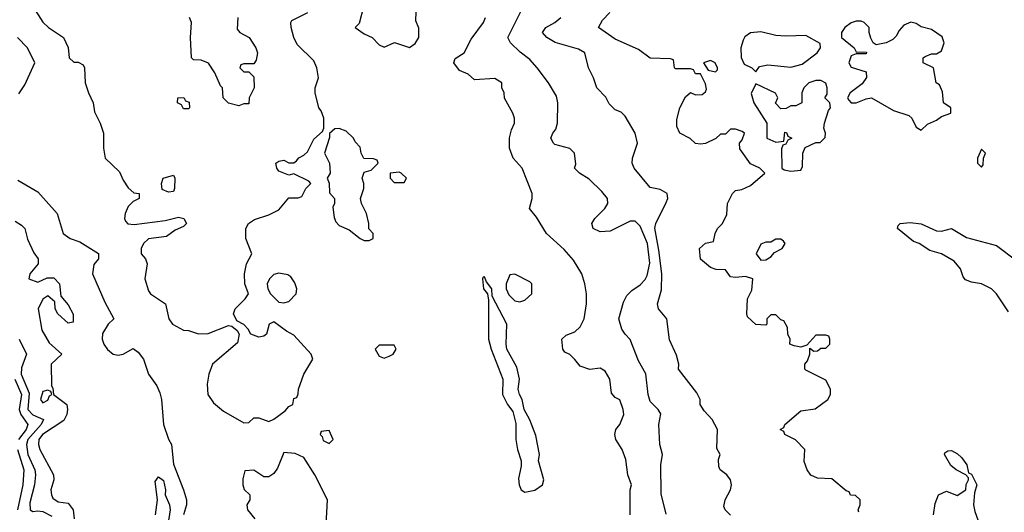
# Model space of a CAD drawing. Header units: inches. Extents: x 2601682 to 2755810, y 449311 to 584050.
# Tile 97 of 256: x 2653197 to 2657121, y 455980 to 457941. Entities that reach past the tile are written whole.
import ezdxf

# ---------------------------------------------------------------- set-up
doc = ezdxf.new("R2010")
doc.units = ezdxf.units.IN
doc.header["$MEASUREMENT"] = 0
doc.layers.add('C6455', color=7, linetype='Continuous')

msp = doc.modelspace()

# ---------------------------------------------------------------- linework, layer by layer
at = {"layer": 'C6455', "color": 2}
for points, elevation in [([(2654567.7, 457992.3), (2654550, 457926), (2654534, 457910), (2654570, 457884.7), (2654602, 457870), (2654630, 457842), (2654650, 457832), (2654691.3, 457851.3), (2654750, 457831.3), (2654773.6, 457846.4), (2654788, 457870), (2654788, 457890), (2654787.3, 457907.3), (2654776.4, 457936.4), (2654778, 458010)], 34), ([(2653250, 457994), (2653290, 457932), (2653312, 457910), (2653372, 457870), (2653391.1, 457831.1), (2653394, 457790), (2653412.7, 457772.7), (2653430, 457772), (2653450, 457762), (2653456, 457750), (2653458, 457690), (2653471, 457650), (2653490.6, 457610.6), (2653495.3, 457575.3), (2653518, 457530), (2653531.3, 457490), (2653531.3, 457430), (2653538, 457390), (2653595.5, 457335.5), (2653610, 457302), (2653630, 457272), (2653652.7, 457252.7), (2653674, 457250), (2653674, 457230), (2653650, 457218), (2653630, 457198), (2653617.3, 457170), (2653614.8, 457150), (2653618.8, 457138.8), (2653628.4, 457128.4), (2653653.8, 457126.2), (2653777.5, 457142.5), (2653830, 457156), (2653852, 457150), (2653862, 457130), (2653850, 457118), (2653816.9, 457103.1), (2653782, 457078), (2653710, 457069.2), (2653690.8, 457050), (2653681, 457030), (2653682, 457010), (2653698, 456990), (2653704.7, 456970), (2653696, 456910), (2653710, 456862), (2653718, 456850), (2653778, 456810), (2653791.3, 456750), (2653806, 456730), (2653850, 456706), (2653870, 456704.7), (2653910, 456691.3), (2653948.4, 456691.6), (2654030, 456724.7), (2654042, 456722), (2654063.6, 456703.6), (2654072, 456690), (2654065.4, 456654.6), (2653966, 456570), (2653950.8, 456530), (2653944, 456490), (2653946.8, 456450), (2653970, 456416), (2654010, 456382.8), (2654090, 456336), (2654110, 456338), (2654130, 456356), (2654150, 456356), (2654190, 456342), (2654210, 456351.3), (2654255.5, 456384.5), (2654270, 456402), (2654286, 456410), (2654290, 456434), (2654302, 456438), (2654307.3, 456452.7), (2654308, 456470), (2654329.3, 456530.7), (2654365.2, 456590), (2654359.3, 456610), (2654290, 456686), (2654261.1, 456701.1), (2654210, 456739.3), (2654190.8, 456729.2), (2654181, 456690), (2654170, 456681.2), (2654150, 456677.2), (2654118, 456690), (2654108, 456710), (2654090, 456728), (2654062, 456742), (2654049, 456770), (2654055.3, 456790), (2654095.3, 456830), (2654108.7, 456850), (2654094, 456890), (2654093.2, 456930), (2654101.2, 456970), (2654122, 457010), (2654099, 457070), (2654099, 457110), (2654109, 457130), (2654133.6, 457146.4), (2654190, 457164.7), (2654230, 457184.7), (2654270, 457232), (2654307.3, 457232.7), (2654322, 457238), (2654338, 457270), (2654358, 457290), (2654350, 457298), (2654290, 457328), (2654270, 457322), (2654230, 457338), (2654222, 457350), (2654218, 457370), (2654230, 457378), (2654250, 457382), (2654270, 457372), (2654290, 457372), (2654300.4, 457379.6), (2654310, 457392), (2654330, 457402), (2654344, 457416), (2654370, 457466), (2654404, 457496), (2654409, 457510), (2654408.7, 457550), (2654399, 457579), (2654389, 457590), (2654375.3, 457650), (2654375.3, 457670), (2654388, 457710), (2654382, 457750), (2654370, 457778), (2654303.2, 457843.2), (2654289.2, 457870), (2654279, 457910), (2654278, 457930), (2654282, 457938), (2654346, 457970)], 34), ([(2655772.9, 455972.9), (2655754, 456054), (2655752.7, 456170), (2655759, 456210), (2655748.7, 456250), (2655744, 456330), (2655752.7, 456372.7), (2655742, 456390), (2655710, 456422), (2655701.6, 456450), (2655691.7, 456531.7), (2655663.5, 456583.5), (2655630, 456668), (2655609.4, 456689.4), (2655597.2, 456710), (2655585.2, 456750), (2655603.2, 456816.8), (2655616.5, 456843.5), (2655636.5, 456863.5), (2655670, 456886), (2655690, 456906.8), (2655697.1, 456922.9), (2655708.2, 456971.8), (2655699.3, 457050), (2655670, 457119.3), (2655650, 457139.3), (2655630, 457139.5), (2655550, 457099.6), (2655510, 457097), (2655482, 457110), (2655477.2, 457130), (2655489.2, 457150), (2655529.2, 457190), (2655541.2, 457210), (2655539, 457230), (2655517.5, 457257.5), (2655466.3, 457306.3), (2655428, 457330), (2655408, 457350), (2655414, 457366), (2655408, 457410), (2655388.9, 457428.9), (2655330, 457444), (2655324, 457450), (2655314, 457470), (2655321.2, 457490), (2655334.2, 457505.8), (2655340.9, 457530), (2655341.2, 457610), (2655336.5, 457636.5), (2655304, 457690), (2655259.3, 457750), (2655230, 457782.7), (2655191.6, 457811.6), (2655153.2, 457850), (2655142.7, 457870), (2655202.7, 457990)], 26), ([(2656540.4, 455980.4), (2656538, 455990), (2656546, 456010), (2656546, 456030), (2656527.3, 456047.3), (2656508, 456048), (2656502, 456062), (2656490, 456066), (2656433.6, 456113.6), (2656376.4, 456116.4), (2656350, 456128), (2656335.3, 456150), (2656323.1, 456183.1), (2656326, 456230), (2656288.4, 456268.4), (2656246, 456290), (2656242, 456302), (2656228, 456310), (2656242, 456318), (2656246, 456330), (2656310, 456384.7), (2656367.3, 456392.7), (2656418, 456430), (2656428, 456450), (2656428, 456470), (2656410, 456506), (2656330, 456546), (2656326, 456550), (2656326, 456570), (2656336.4, 456583.6), (2656346, 456610), (2656346, 456634), (2656362, 456622), (2656376.4, 456623.6), (2656390, 456634), (2656410, 456634), (2656426, 456650), (2656426, 456670), (2656422, 456682), (2656410, 456686), (2656370, 456686), (2656334, 456646), (2656310, 456638), (2656283.1, 456643.1), (2656266, 456650), (2656268, 456670), (2656258, 456690), (2656256.4, 456716.4), (2656242, 456742), (2656230, 456746), (2656210, 456766), (2656190, 456766), (2656174, 456750), (2656174, 456730), (2656170, 456726), (2656130, 456728), (2656098, 456758), (2656095.3, 456770), (2656098, 456830), (2656114.6, 456865.4), (2656118, 456910), (2656090, 456919), (2656050, 456915.3), (2656030, 456918), (2656010, 456946), (2655972.7, 456947.3), (2655950, 456955.3), (2655910, 456988), (2655906, 457030), (2655930, 457052), (2655962, 457058), (2655968, 457090), (2655978, 457110), (2655998, 457130), (2656014.6, 457165.4), (2656018, 457210), (2656038, 457250), (2656050, 457262), (2656074.6, 457265.4), (2656110, 457282), (2656166, 457330), (2656146, 457350), (2656110, 457368), (2656067.3, 457427.3), (2656066, 457450), (2656076.4, 457463.6), (2656086, 457490), (2656076.4, 457496.4), (2656050, 457506), (2656030, 457506), (2656010, 457486), (2655990, 457486), (2655971.6, 457468.4), (2655930, 457448), (2655910, 457446), (2655890, 457448), (2655868.9, 457468.9), (2655828, 457490), (2655816.4, 457516.4), (2655816.4, 457543.6), (2655828, 457590), (2655850, 457634), (2655870, 457652), (2655890, 457642), (2655916.4, 457643.6), (2655930, 457654), (2655934.6, 457665.4), (2655930, 457686), (2655910, 457726), (2655890, 457726), (2655882, 457742), (2655870, 457746), (2655810, 457746), (2655806, 457750), (2655802, 457782), (2655790, 457786), (2655710, 457788.7), (2655663.2, 457823.2), (2655570, 457864.5), (2655504, 457910), (2655520.1, 457939.9), (2655549.3, 457970)], 18), ([(2654066, 457950), (2654063.6, 457903.6), (2654074, 457890), (2654112, 457870), (2654138, 457830), (2654144.7, 457810), (2654139.6, 457780.4), (2654130, 457766), (2654090, 457766), (2654078, 457762), (2654074, 457750), (2654090, 457734), (2654110, 457734), (2654130, 457714), (2654131.3, 457670), (2654112, 457630), (2654110, 457606), (2654090, 457606), (2654070, 457598), (2654030, 457608.7), (2654008, 457630), (2654006, 457670), (2653998, 457678), (2653975.3, 457730), (2653950, 457768), (2653920.4, 457780.4), (2653890, 457782), (2653882, 457790), (2653878, 457870), (2653882, 457930), (2653874, 457950)], 34), ([(2655629.3, 455970), (2655629.3, 456070), (2655635.3, 456090), (2655621.2, 456130), (2655613.2, 456190), (2655598, 456230), (2655572.7, 456270), (2655569.2, 456290), (2655573.2, 456310), (2655589, 456330), (2655604, 456370), (2655602, 456390), (2655588.4, 456428.4), (2655570, 456438), (2655555.3, 456455.3), (2655549.2, 456510), (2655530, 456542), (2655510, 456554), (2655469.4, 456549.4), (2655430, 456562), (2655409, 456589), (2655390, 456608), (2655370, 456618), (2655362, 456630), (2655358, 456670), (2655374.6, 456685.4), (2655410, 456698.8), (2655430, 456718.8), (2655447, 456750), (2655456, 456810), (2655456, 456850), (2655449.3, 456890), (2655437.2, 456930), (2655403.9, 456983.9), (2655366.6, 457026.6), (2655296, 457090), (2655256, 457156), (2655229, 457190), (2655239, 457230), (2655239, 457250), (2655199, 457350), (2655164, 457390), (2655149, 457430), (2655149.3, 457470.7), (2655156.5, 457503.5), (2655169, 457530), (2655168.9, 457548.9), (2655162, 457570), (2655128.9, 457628.9), (2655128, 457650), (2655118, 457670), (2655118, 457690), (2655090, 457708), (2655010, 457702), (2654984, 457724), (2654950, 457739.3), (2654927, 457770), (2654933.2, 457786.8), (2654968.7, 457810), (2654996, 457864), (2655045.2, 457930), (2655053.2, 457950)], 30), ([(2656029.2, 455969.2), (2656008, 455990), (2656003.1, 456003.1), (2656008.7, 456030), (2656029, 456070), (2656034, 456090), (2656029.1, 456109.1), (2656015.3, 456130), (2655988, 456150), (2655983.1, 456163.1), (2655982, 456190), (2655988, 456210), (2655974.6, 456234.6), (2655977.2, 456310), (2655957.2, 456350), (2655924.5, 456384.5), (2655909.3, 456409.3), (2655908.7, 456430), (2655895.5, 456455.5), (2655822, 456550), (2655824, 456570), (2655814.6, 456605.4), (2655787.2, 456667.2), (2655776, 456750), (2655742.7, 456790), (2655739.3, 456810), (2655754.5, 456865.5), (2655755.6, 456930), (2655744.6, 457024.6), (2655728.4, 457111.6), (2655731.5, 457130), (2655773.6, 457213.6), (2655779.3, 457230), (2655777.2, 457250), (2655750, 457265.2), (2655710, 457273.2), (2655645.2, 457350), (2655637.2, 457370), (2655639, 457390), (2655659.3, 457450), (2655649.3, 457490), (2655610, 457558), (2655593.6, 457573.6), (2655570, 457582), (2655546.3, 457606.3), (2655532.5, 457632.5), (2655497.2, 457670), (2655483.7, 457710), (2655463.7, 457750), (2655449.3, 457809.3), (2655424.5, 457824.5), (2655331.2, 457851.2), (2655297.2, 457870), (2655281.2, 457890), (2655293.2, 457910), (2655329.5, 457930.5), (2655353.2, 457950)], 22), ([(2653193.6, 457646.4), (2653218, 457682), (2653258, 457770), (2653228.9, 457828.9), (2653188.7, 457870)], 34), ([(2653190, 457302.8), (2653270, 457256), (2653346.8, 457170), (2653371, 457090), (2653398, 457070), (2653437.1, 457057.1), (2653510.9, 457010.9), (2653510.8, 456990), (2653493.2, 456966.8), (2653487.3, 456930), (2653536.8, 456816.8), (2653572, 456750), (2653550, 456729.3), (2653527.7, 456692.3), (2653525.7, 456670), (2653532, 456650), (2653547.9, 456627.9), (2653570, 456610.4), (2653590, 456606), (2653609.6, 456610.4), (2653650, 456632), (2653670, 456618), (2653690.5, 456590.5), (2653710.9, 456530.9), (2653743.4, 456483.4), (2653755.9, 456455.9), (2653762, 456430), (2653770.6, 456330.6), (2653790, 456272), (2653802, 456250), (2653810, 456172), (2653850.6, 456070), (2653861.6, 456030), (2653862.4, 456010), (2653850.4, 455970)], 30), ([(2653179.5, 457139.5), (2653204.1, 457124.1), (2653217.3, 457110), (2653228.3, 457068.3), (2653253.7, 457013.7), (2653271, 456990), (2653271, 456970), (2653238, 456930), (2653234, 456910), (2653270, 456896), (2653306.6, 456913.4), (2653334, 456914), (2653355.5, 456890), (2653360.7, 456840.7), (2653390, 456806), (2653410.5, 456769.5), (2653410, 456738), (2653390, 456733.2), (2653349, 456770), (2653339, 456790), (2653338, 456818), (2653310, 456842), (2653290, 456828.7), (2653270.8, 456790), (2653285.1, 456705.1), (2653314.6, 456654.6), (2653364.7, 456610), (2653322.8, 456570), (2653323.6, 456483.6), (2653330, 456474), (2653332, 456450), (2653384.7, 456410), (2653387.7, 456390), (2653385.5, 456370), (2653373.8, 456346.2), (2653287.7, 456290), (2653273.4, 456270), (2653272, 456250), (2653277.6, 456230), (2653331.7, 456130), (2653333.1, 456110), (2653322, 456070), (2653323.7, 456050), (2653330, 456037.3), (2653350, 456022.4), (2653390, 456016.3), (2653410.3, 455990.3), (2653414.6, 455954.6)], 26), ([(2657138, 456778), (2657089.2, 456850), (2657069, 456870), (2657030, 456889.3), (2656990, 456896), (2656966, 456906), (2656957.2, 456917.2), (2656946.6, 456950), (2656920.5, 456980.5), (2656870, 457009.6), (2656823.3, 457023.3), (2656782, 457050), (2656758.6, 457058.6), (2656695.3, 457110), (2656698, 457122), (2656706, 457130), (2656745.8, 457134.2), (2656790, 457128.4), (2656850, 457101.3), (2656870, 457099.5), (2656910, 457110.7), (2656970, 457074), (2657090, 457042), (2657170, 456981.6)], 14), ([(2653194.6, 456670), (2653224.2, 456610), (2653205.1, 456554.9), (2653203.8, 456530), (2653234.7, 456454.7), (2653230.3, 456390), (2653250, 456368), (2653292.7, 456350), (2653283.1, 456330), (2653230.2, 456270), (2653223.9, 456250), (2653230, 456210.8), (2653258, 456150), (2653260.3, 456130), (2653255.8, 456090), (2653237.5, 456017.5), (2653238.8, 455990), (2653250, 455983.8), (2653270, 455986.7), (2653290, 455983.1), (2653325.1, 455965.1)], 22), ([(2653177.6, 456510), (2653205, 456450), (2653195.5, 456390), (2653202.2, 456370), (2653229.2, 456330), (2653223.5, 456310), (2653192.9, 456270)], 18), ([(2653188, 456230), (2653213.2, 456150), (2653209.3, 456090), (2653188.8, 455990)], 18), ([(2654418, 455930), (2654424, 456030), (2654374, 456130), (2654330, 456198), (2654294.6, 456214.6), (2654250, 456218), (2654224.5, 456155.5), (2654210, 456135.3), (2654190, 456122), (2654170, 456122), (2654130, 456148), (2654094, 456146), (2654086, 456114), (2654086, 456090), (2654091.6, 456071.6), (2654114, 456050), (2654114, 456030), (2654102, 456010), (2654104.7, 455990), (2654134, 455954)], 34), ([(2656839, 455970), (2656844.7, 456015.3), (2656858, 456050), (2656890, 456064.7), (2656932.9, 456047.1), (2656968, 456070), (2656969.1, 456090.9), (2656978, 456110), (2656978, 456118), (2656968, 456130), (2656929.4, 456149.4), (2656907.2, 456167.2), (2656882, 456210), (2656883.1, 456216.9), (2656895.3, 456224.7), (2656910, 456226), (2656933.7, 456213.7), (2656950, 456198), (2656970.8, 456170), (2656978, 456138), (2656990, 456132), (2657011.3, 456090), (2657002, 456058), (2656997.3, 456010), (2657003, 455983), (2657044, 455870)], 14), ([(2653738.3, 455970), (2653746.9, 456030), (2653736.6, 456103.4), (2653750, 456122), (2653770, 456106.8), (2653778, 456070), (2653776.4, 456050), (2653794.6, 456010), (2653796.5, 455990), (2653787, 455930)], 26)]:
    msp.add_lwpolyline(points, dxfattribs=dict(at, elevation=elevation))
for points, elevation in [([(2656550, 457936), (2656530, 457936), (2656510, 457929.3), (2656484.7, 457910), (2656471.3, 457890), (2656472, 457870), (2656522, 457830), (2656530, 457814), (2656571.6, 457811.6), (2656570, 457806), (2656530, 457806), (2656510, 457798), (2656501, 457770), (2656510, 457752), (2656570, 457734), (2656571.1, 457711.1), (2656554.4, 457685.6), (2656506, 457650), (2656496, 457630), (2656500.7, 457620.7), (2656511, 457611), (2656530, 457610.8), (2656570, 457626.8), (2656592, 457630), (2656679.8, 457579.8), (2656739.8, 457559.8), (2656752, 457550), (2656770, 457514), (2656790, 457502), (2656814.6, 457525.4), (2656850, 457541), (2656870, 457556), (2656908, 457570), (2656908, 457590), (2656878, 457610), (2656874.6, 457654.6), (2656862, 457682), (2656848.7, 457690), (2656838, 457750), (2656798, 457770), (2656798, 457790), (2656804.7, 457795.3), (2656830, 457806), (2656850, 457806), (2656870, 457818), (2656880.9, 457850), (2656873.1, 457873.1), (2656830, 457902), (2656790, 457912.7), (2656770, 457926), (2656748.4, 457931.6), (2656719.9, 457920.1), (2656701.3, 457898.7), (2656690, 457875.3), (2656676.8, 457863.2), (2656650, 457848.7), (2656610, 457842), (2656598, 457850), (2656588.4, 457868.4), (2656582, 457890), (2656582, 457910), (2656562, 457930)], 18), ([(2656150, 457893.2), (2656110, 457889), (2656087.1, 457872.9), (2656079.8, 457860.2), (2656071.3, 457830), (2656071.6, 457791.6), (2656084.7, 457764.7), (2656114, 457750), (2656130, 457734), (2656145.2, 457754.8), (2656178, 457762), (2656270, 457753), (2656315.1, 457764.9), (2656375.3, 457810), (2656388, 457830), (2656387.3, 457847.3), (2656330, 457878), (2656250, 457875.3), (2656210, 457879)], 18), ([(2655950, 457779), (2655922, 457770), (2655941, 457741), (2655970, 457734), (2655978, 457742), (2655978, 457750), (2655968, 457770)], 18), ([(2656390, 457699), (2656370, 457699), (2656342, 457690), (2656322, 457670), (2656314, 457650), (2656314, 457610), (2656290, 457598), (2656270, 457598), (2656251.6, 457588.4), (2656230, 457586), (2656208.7, 457608.7), (2656218, 457630), (2656208.4, 457648.4), (2656130, 457686), (2656112, 457648), (2656122.8, 457610), (2656174, 457530), (2656174, 457470), (2656210, 457454), (2656242, 457458), (2656246, 457494), (2656252.7, 457492.7), (2656258, 457478), (2656274, 457470), (2656258, 457462), (2656250, 457446), (2656238, 457442), (2656232.7, 457427.3), (2656234, 457350), (2656243.6, 457343.6), (2656270, 457338), (2656310, 457342), (2656316.4, 457356.4), (2656318, 457410), (2656327.3, 457432.7), (2656370, 457452), (2656387.3, 457452.7), (2656407.3, 457472.7), (2656408, 457490), (2656402, 457510), (2656404, 457530), (2656420.2, 457579.8), (2656428, 457590), (2656426, 457610), (2656406, 457630), (2656415.3, 457644.7), (2656415.3, 457670), (2656408.9, 457688.9)], 18), ([(2653850, 457586), (2653842, 457602), (2653826, 457610), (2653828, 457630), (2653851.6, 457631.6), (2653858, 457618), (2653872.7, 457612.7), (2653874, 457590), (2653870, 457586)], 34), ([(2654470, 457508), (2654452.7, 457507.3), (2654432, 457488), (2654432, 457472), (2654412, 457410), (2654432, 457370), (2654434, 457330), (2654422, 457310), (2654431.1, 457291.1), (2654432, 457252), (2654452, 457230), (2654452, 457210), (2654444.7, 457195.3), (2654450, 457154), (2654456.9, 457136.9), (2654470, 457122), (2654510, 457104.7), (2654554, 457070), (2654570, 457062), (2654590, 457062), (2654606, 457070), (2654606, 457090), (2654588.7, 457108.7), (2654588.7, 457130), (2654579, 457170), (2654559, 457210), (2654555.3, 457230), (2654569, 457270), (2654569, 457290), (2654562, 457310), (2654570, 457334), (2654598, 457342), (2654626, 457370), (2654622, 457382), (2654607.3, 457387.3), (2654568.9, 457388.9), (2654558, 457410), (2654553.6, 457433.6), (2654534.6, 457454.6), (2654528, 457470), (2654498, 457498)], 34), ([(2657030, 457426), (2657014, 457390), (2657014, 457370), (2657030, 457354), (2657036.4, 457363.6), (2657038, 457390), (2657046, 457410)], 18), ([(2653790, 457255.3), (2653765.2, 457265.2), (2653762, 457290), (2653769.3, 457310.7), (2653810, 457322), (2653816, 457310), (2653814.8, 457270), (2653810, 457258)], 34), ([(2654710, 457334), (2654674, 457330), (2654674, 457310), (2654690, 457294), (2654730, 457294), (2654738, 457310), (2654718, 457330)], 34), ([(2656230, 457068), (2656210, 457068), (2656190, 457055.3), (2656170, 457055.3), (2656150, 457048), (2656131.3, 457010), (2656150, 456984.7), (2656170, 456986), (2656190, 456998), (2656205.2, 457014.8), (2656235.3, 457030), (2656248, 457050), (2656240.4, 457060.4)], 18), ([(2654230, 456932.7), (2654210, 456927), (2654193, 456910), (2654183.8, 456890), (2654186, 456870), (2654196.4, 456850), (2654230, 456817.6), (2654250, 456813.7), (2654270, 456819.3), (2654299.5, 456850), (2654302, 456870), (2654293.6, 456893.6), (2654277.2, 456917.2), (2654265.6, 456925.6)], 34), ([(2655050, 456918), (2655043.6, 456916.4), (2655042, 456910), (2655046, 456870), (2655062, 456850), (2655065.4, 456825.4), (2655066, 456670), (2655076, 456630), (2655122.8, 456510), (2655121, 456450), (2655141, 456410), (2655162, 456382), (2655174, 456334), (2655174, 456270), (2655180.7, 456230), (2655195.3, 456184.7), (2655195.3, 456164.7), (2655184.5, 456115.5), (2655187.3, 456090), (2655196, 456070), (2655210, 456060.7), (2655250, 456068), (2655281.2, 456090), (2655285.2, 456110), (2655264.7, 456184.7), (2655269, 456210), (2655253.6, 456286.4), (2655230, 456348), (2655208, 456390), (2655199, 456430), (2655189.2, 456449.2), (2655184, 456470), (2655189, 456510), (2655178.6, 456558.6), (2655139, 456630), (2655135.3, 456650), (2655139, 456730), (2655080.4, 456840.4), (2655078, 456870), (2655058, 456898)], 34), ([(2655170, 456928), (2655150, 456926), (2655136, 456890), (2655136, 456870), (2655146.4, 456846.4), (2655170, 456822), (2655190, 456818), (2655210, 456824.7), (2655238, 456850), (2655238, 456890), (2655230, 456898)], 34), ([(2654690, 456646), (2654630, 456646), (2654614, 456630), (2654630, 456602), (2654650, 456594), (2654670, 456602), (2654686, 456610), (2654698, 456630)], 34), ([(2653310, 456466), (2653290, 456462), (2653280.7, 456430), (2653290, 456416), (2653310, 456427.3), (2653316.4, 456443.6), (2653326, 456450), (2653322, 456462)], 26), ([(2654430, 456306), (2654398, 456302), (2654394, 456290), (2654402, 456282), (2654406.4, 456266.4), (2654430, 456254), (2654446, 456270)], 34)]:
    msp.add_lwpolyline(points, close=True, dxfattribs=dict(at, elevation=elevation))

doc.saveas('drawing.dxf')
